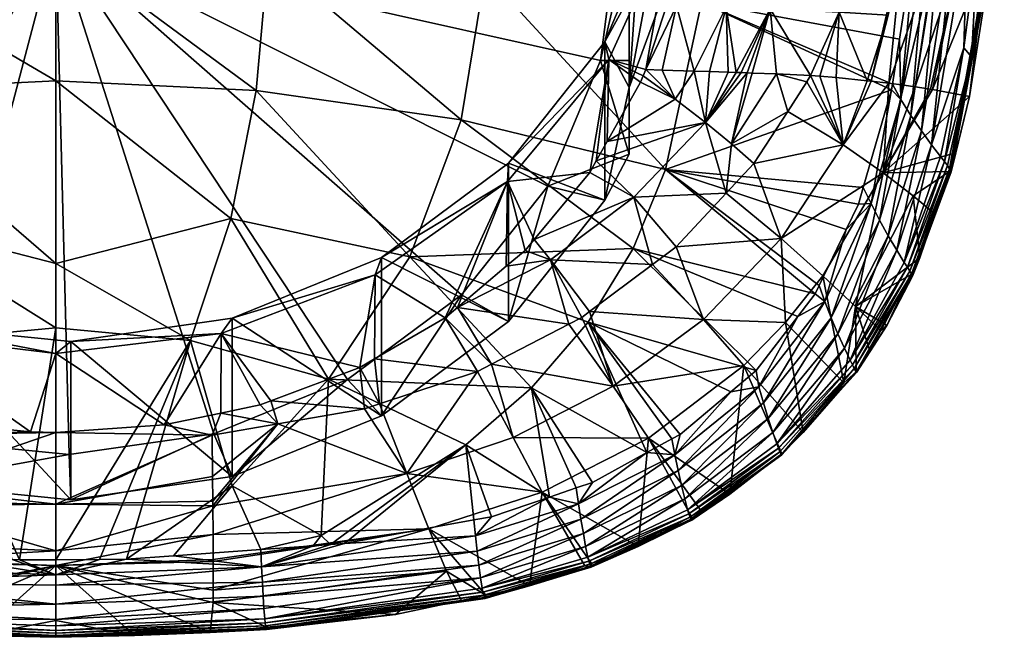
# Model space of a CAD drawing. Extents: x -0.024 to 0.133, y -0.127 to 0.026.
# Tile 8 of 256: x 0 to 0.019, y -0.127 to -0.115. Entities that reach past the tile are written whole.
import ezdxf

# ---------------------------------------------------------------- set-up
doc = ezdxf.new("R2010")
doc.units = 0
doc.layers.add('mesh', color=7, linetype='CONTINUOUS')

msp = doc.modelspace()

# ---------------------------------------------------------------- meshes
at = {"layer": 'mesh'}
mesh = msp.add_polyface(dxfattribs=at)
corners = [(0.012186, -0.111078, 0.172931), (0.013021, -0.110216, 0.172349), (0.011837, -0.110848, 0.172707), (0.013385, -0.110329, 0.172607), (0.012851, -0.111069, 0.175979), (0.012963, -0.110467, 0.176447), (0.013105, -0.110869, 0.175836), (0.012764, -0.11065, 0.176578), (0.012486, -0.109231, 0.176796), (0.012316, -0.109081, 0.176723), (0.012885, -0.108592, 0.176375), (0.011738, -0.110523, 0.177387), (0.012887, -0.109711, 0.176789), (0.011818, -0.110711, 0.177326), (0.011641, -0.110334, 0.177412), (0.012763, -0.109538, 0.176826), (0.011534, -0.110154, 0.177398), (0.012627, -0.109376, 0.176827), (0.011422, -0.109992, 0.177352), (0.011725, -0.109589, 0.177084), (0.01129, -0.109824, 0.17726), (0.01337, -0.108328, 0.176166), (0.013534, -0.108453, 0.176181), (0.013692, -0.108596, 0.176164), (0.012992, -0.109886, 0.176718), (0.009569, -0.105524, 0.1746), (0.013175, -0.108203, 0.176116), (0.013843, -0.107308, 0.175519), (0.012531, -0.110107, 0.099953), (0.012716, -0.110754, 0.100126), (0.012983, -0.105129, 0.100137), (0.012543, -0.110747, 0.100032), (0.013173, -0.105134, 0.100294), (0.012597, -0.110342, 0.10264), (0.012556, -0.111415, 0.100114), (0.013012, -0.111601, 0.118078), (0.008767, -0.111425, 0.118479), (0.01341, -0.105762, 0.118269), (0.012179, -0.107423, 0.101401), (0.012343, -0.110081, 0.102529), (0.011861, -0.107232, 0.10132), (0.011347, -0.107685, 0.096624), (0.011347, -0.116515, 0.100372), (0.011861, -0.10899, 0.097178), (0.012343, -0.111839, 0.098387), (0.012723, -0.10998, 0.172124), (0.013673, -0.109239, 0.171711), (0.011919, -0.111048, 0.177113), (0.013127, -0.110207, 0.176492), (0.013126, -0.110317, 0.17634), (0.011879, -0.110889, 0.177233), (0.013072, -0.110053, 0.176617), (0.011903, -0.111143, 0.17695), (0.012193, -0.108214, 0.099666), (0.011518, -0.106308, 0.099281)]
mesh.append_faces([[corners[k] for k in face] for face in [(0, 1, 2, 2), (0, 3, 1, 1), (4, 5, 6, 6), (4, 7, 5, 5), (8, 9, 10, 10), (11, 12, 13, 13), (14, 12, 11, 11), (14, 15, 12, 12), (16, 15, 14, 14), (16, 17, 15, 15), (18, 17, 16, 16), (18, 8, 17, 17), (19, 8, 18, 18), (19, 9, 8, 8), (18, 20, 19, 19), (21, 8, 10, 10), (22, 17, 8, 8), (23, 15, 17, 17), (24, 13, 12, 12), (25, 26, 10, 10), (25, 27, 26, 26), (28, 29, 30, 30), (31, 29, 28, 28), (32, 30, 29, 29), (33, 34, 31, 31), (31, 28, 33, 33), (35, 36, 37, 37), (38, 39, 33, 33), (38, 40, 39, 39), (41, 42, 43, 43), (43, 39, 40, 40), (44, 39, 43, 43), (1, 45, 2, 2), (1, 46, 45, 45), (47, 48, 49, 49), (47, 50, 51, 51), (49, 7, 52, 52), (5, 7, 49, 49), (48, 47, 51, 51), (24, 51, 50, 50), (50, 13, 24, 24), (28, 30, 53, 53), (33, 53, 38, 38), (33, 28, 53, 53), (53, 54, 38, 38)]])
mesh = msp.add_polyface(dxfattribs=at)
corners = [(0.011432, -0.111997, 0.173752), (0.010155, -0.112551, 0.174137), (0.011683, -0.112131, 0.174152), (0.011166, -0.111791, 0.173423), (0.009974, -0.112301, 0.173774), (0.011213, -0.112527, 0.174849), (0.011902, -0.112176, 0.174602), (0.011798, -0.112166, 0.174372), (0.012071, -0.112127, 0.175073), (0.011358, -0.112495, 0.175333), (0.01218, -0.111989, 0.175532), (0.011453, -0.112369, 0.175802), (0.012229, -0.11178, 0.17595), (0.011497, -0.112167, 0.176227), (0.011472, -0.111884, 0.17657), (0.011858, -0.111685, 0.176426), (0.010406, -0.112783, 0.174805), (0.010477, -0.112813, 0.175048), (0.010594, -0.112796, 0.175543), (0.010672, -0.112683, 0.176022), (0.010709, -0.112488, 0.176456), (0.012524, -0.111775, 0.174319), (0.012713, -0.111709, 0.174778), (0.012833, -0.11156, 0.175228), (0.014311, -0.113642, 0.102086), (0.014493, -0.112242, 0.101917), (0.013436, -0.113608, 0.101186), (0.013723, -0.110788, 0.100911), (0.012716, -0.110754, 0.100126), (0.01225, -0.114944, 0.100717), (0.012276, -0.114277, 0.100499), (0.012155, -0.114653, 0.100577), (0.01405, -0.115007, 0.102355), (0.013203, -0.114974, 0.101475), (0.012179, -0.11326, 0.103879), (0.012067, -0.114928, 0.100633), (0.016848, -0.113526, 0.117497), (0.012733, -0.114886, 0.117927), (0.013012, -0.111601, 0.118078), (0.008767, -0.111425, 0.118479), (0.012008, -0.112948, 0.103746), (0.010878, -0.115638, 0.104888), (0.012597, -0.110342, 0.10264), (0.011861, -0.10899, 0.097178), (0.011347, -0.116515, 0.100372), (0.012008, -0.114706, 0.099604), (0.011347, -0.113354, 0.094876), (0.011347, -0.113607, 0.094949), (0.011347, -0.107685, 0.096624), (0.011097, -0.113663, 0.094816), (0.011094, -0.113429, 0.094717), (0.010662, -0.110877, 0.093633), (0.012343, -0.111839, 0.098387), (0.012454, -0.113574, 0.100416), (0.012571, -0.112234, 0.100215)]
mesh.append_faces([[corners[k] for k in face] for face in [(0, 1, 2, 2), (3, 4, 0, 0), (5, 6, 7, 7), (5, 8, 6, 6), (9, 8, 5, 5), (9, 10, 8, 8), (11, 10, 9, 9), (11, 12, 10, 10), (13, 12, 11, 11), (14, 15, 13, 13), (16, 7, 2, 2), (16, 5, 7, 7), (17, 9, 5, 5), (18, 11, 9, 9), (19, 13, 11, 11), (20, 14, 13, 13), (6, 21, 7, 7), (8, 22, 6, 6), (10, 23, 8, 8), (24, 25, 26, 26), (27, 28, 26, 26), (29, 30, 31, 31), (32, 26, 33, 33), (32, 24, 26, 26), (34, 31, 30, 30), (34, 35, 31, 31), (36, 37, 38, 38), (37, 39, 38, 38), (34, 40, 41, 41), (42, 40, 34, 34), (43, 44, 45, 45), (44, 46, 47, 47), (48, 46, 44, 44), (46, 49, 47, 47), (46, 50, 49, 49), (51, 50, 46, 46), (45, 40, 52, 52), (44, 41, 40, 40), (28, 53, 26, 26), (28, 54, 53, 53), (29, 53, 30, 30), (33, 53, 29, 29), (33, 26, 53, 53), (34, 53, 54, 54), (30, 53, 34, 34)]])
mesh = msp.add_polyface(dxfattribs=at)
corners = [(0.017608, -0.113187, 0.117235), (0.017838, -0.11343, 0.117042), (0.017147, -0.117614, 0.116882), (0.017146, -0.112637, 0.117481), (0.016937, -0.112359, 0.117534), (0.016978, -0.111826, 0.117552), (0.016848, -0.113526, 0.117497), (0.016555, -0.116746, 0.117334), (0.016528, -0.115587, 0.117422), (0.017912, -0.115924, 0.116439), (0.017765, -0.115754, 0.116723), (0.018042, -0.113641, 0.116802), (0.017517, -0.118114, 0.11604), (0.01829, -0.113916, 0.116197), (0.018305, -0.113948, 0.116026), (0.017492, -0.118073, 0.116201), (0.018254, -0.113869, 0.116361), (0.018199, -0.113807, 0.116518), (0.01737, -0.11292, 0.117381), (0.01695, -0.117347, 0.117079), (0.016747, -0.117053, 0.117229), (0.01482, -0.116281, 0.104322), (0.015003, -0.116295, 0.104683), (0.015374, -0.115066, 0.104397), (0.01405, -0.115007, 0.102355), (0.013706, -0.116237, 0.102725), (0.014168, -0.116255, 0.103388), (0.015911, -0.116385, 0.106852), (0.016314, -0.115126, 0.106625), (0.015318, -0.11632, 0.105304), (0.016326, -0.11643, 0.107936), (0.016597, -0.11375, 0.106467), (0.015985, -0.116393, 0.107044), (0.01726, -0.113809, 0.108831), (0.01683, -0.116502, 0.10995), (0.017723, -0.113873, 0.111234), (0.014311, -0.113642, 0.102086), (0.015863, -0.112298, 0.104046), (0.014493, -0.112242, 0.101917), (0.015662, -0.113698, 0.104182), (0.016003, -0.110881, 0.10397), (0.014621, -0.110822, 0.101827), (0.013436, -0.113608, 0.101186), (0.01694, -0.110938, 0.106312), (0.018029, -0.111069, 0.11119), (0.013012, -0.111601, 0.118078), (0.012733, -0.114886, 0.117927), (0.016395, -0.116449, 0.117391), (0.018199, -0.113997, 0.115868), (0.017871, -0.116684, 0.115773), (0.018541, -0.1112, 0.115966), (0.017166, -0.116552, 0.111381)]
mesh.append_faces([[corners[k] for k in face] for face in [(0, 1, 2, 2), (3, 4, 5, 5), (6, 7, 8, 8), (9, 10, 11, 11), (12, 13, 14, 14), (15, 16, 13, 13), (9, 17, 16, 16), (11, 17, 9, 9), (10, 1, 11, 11), (10, 2, 1, 1), (18, 0, 19, 19), (3, 6, 4, 4), (3, 7, 6, 6), (20, 7, 3, 3), (18, 20, 3, 3), (19, 20, 18, 18), (21, 22, 23, 23), (24, 21, 23, 23), (25, 26, 24, 24), (23, 27, 28, 28), (22, 29, 23, 23), (30, 31, 32, 32), (30, 33, 31, 31), (34, 35, 33, 33), (36, 37, 38, 38), (23, 39, 24, 24), (23, 31, 39, 39), (28, 31, 23, 23), (28, 32, 31, 31), (40, 38, 37, 37), (41, 42, 38, 38), (39, 36, 24, 24), (39, 37, 36, 36), (31, 37, 39, 39), (31, 43, 37, 37), (33, 43, 31, 31), (35, 44, 33, 33), (45, 5, 4, 4), (6, 45, 4, 4), (8, 46, 6, 6), (8, 47, 46, 46), (14, 48, 49, 49), (50, 48, 14, 14), (51, 48, 35, 35), (35, 48, 44, 44)]])
mesh = msp.add_polyface(dxfattribs=at)
corners = [(0.003677, -0.113475, 0.177736), (0.004886, -0.113378, 0.177663), (0.004887, -0.113634, 0.177309), (0.009191, -0.113134, 0.176136), (0.004845, -0.11393, 0.176367), (0.004873, -0.113826, 0.176863), (0.009112, -0.113203, 0.175537), (0.004804, -0.113931, 0.17585), (0.009, -0.113126, 0.174946), (0.004751, -0.113825, 0.175345), (0.000347, -0.113873, 0.175064), (0.004626, -0.113344, 0.17449), (0.000347, -0.113591, 0.174665), (0.00469, -0.113623, 0.174884), (0.000347, -0.114077, 0.175529), (0.000347, -0.114185, 0.176037), (0.000347, -0.114185, 0.176556), (0.000347, -0.114081, 0.177053), (0.000347, -0.113889, 0.177501), (0.001962, -0.113613, 0.177841), (0.003517, -0.121234, 0.107263), (0.00618, -0.121885, 0.103015), (0.006472, -0.120107, 0.106785), (0.00646, -0.121722, 0.102933), (0.007814, -0.120935, 0.102536), (0.005574, -0.122109, 0.117631), (0.00293, -0.121368, 0.117794), (0.003702, -0.11903, 0.118092), (0.000347, -0.11989, 0.118017), (0.004189, -0.116572, 0.118347), (0.000347, -0.113733, 0.118644), (0.004417, -0.114003, 0.118557), (0.008121, -0.117133, 0.118126), (0.008581, -0.11433, 0.118324), (0.007135, -0.119765, 0.117892), (0.000347, -0.116386, 0.118374), (0.00947, -0.122276, 0.117453), (0.003725, -0.120941, 0.107139), (0.00659, -0.119775, 0.106644), (0.009009, -0.118315, 0.106025), (0.00903, -0.117966, 0.105876), (0.011097, -0.113663, 0.094816), (0.011094, -0.113429, 0.094717), (0.000347, -0.113663, 0.094816), (0.003373, -0.123158, 0.098846), (0.00594, -0.122114, 0.098403), (0.0006, -0.123556, 0.099015), (0.008125, -0.120493, 0.097715), (0.009781, -0.118407, 0.09683), (0.00659, -0.122814, 0.099484), (0.00903, -0.121005, 0.098716), (0.00923, -0.112884, 0.176759), (0.008853, -0.112891, 0.174374)]
mesh.append_faces([[corners[k] for k in face] for face in [(0, 1, 2, 2), (3, 4, 5, 5), (4, 6, 7, 7), (8, 9, 7, 7), (10, 11, 12, 12), (10, 13, 11, 11), (14, 13, 10, 10), (14, 9, 13, 13), (15, 9, 14, 14), (15, 7, 9, 9), (16, 7, 15, 15), (16, 4, 7, 7), (17, 4, 16, 16), (17, 5, 4, 4), (18, 5, 17, 17), (18, 2, 5, 5), (19, 2, 18, 18), (19, 0, 2, 2), (20, 21, 22, 22), (22, 23, 24, 24), (21, 23, 22, 22), (25, 26, 27, 27), (28, 27, 26, 26), (29, 30, 31, 31), (32, 31, 33, 33), (32, 29, 31, 31), (34, 29, 32, 32), (29, 27, 35, 35), (34, 27, 29, 29), (34, 25, 27, 27), (36, 25, 34, 34), (22, 37, 20, 20), (22, 38, 37, 37), (39, 38, 22, 22), (39, 40, 38, 38), (41, 42, 43, 43), (43, 44, 45, 45), (43, 46, 44, 44), (43, 47, 48, 48), (45, 47, 43, 43), (49, 38, 50, 50), (49, 37, 38, 38), (2, 51, 5, 5), (52, 13, 9, 9)]])
mesh = msp.add_polyface(dxfattribs=at)
corners = [(0.009009, -0.118315, 0.106025), (0.008987, -0.119945, 0.102124), (0.009349, -0.11964, 0.101998), (0.006472, -0.120107, 0.106785), (0.007814, -0.120935, 0.102536), (0.010956, -0.11598, 0.105033), (0.010711, -0.117922, 0.101402), (0.010922, -0.117548, 0.101291), (0.010587, -0.118143, 0.101468), (0.009522, -0.119431, 0.101924), (0.012043, -0.118087, 0.11775), (0.008121, -0.117133, 0.118126), (0.008581, -0.11433, 0.118324), (0.011421, -0.119605, 0.117653), (0.007135, -0.119765, 0.117892), (0.01056, -0.121014, 0.117554), (0.00947, -0.122276, 0.117453), (0.010437, -0.120924, 0.104223), (0.011036, -0.122247, 0.106854), (0.010586, -0.120812, 0.104226), (0.009835, -0.11982, 0.102466), (0.010184, -0.121054, 0.10422), (0.011433, -0.118618, 0.102456), (0.011789, -0.11991, 0.104248), (0.00903, -0.117966, 0.105876), (0.010878, -0.115638, 0.104888), (0.000347, -0.113663, 0.094816), (0.010793, -0.115998, 0.095807), (0.011097, -0.113663, 0.094816), (0.009781, -0.118407, 0.09683), (0.011347, -0.117796, 0.097354), (0.010878, -0.118677, 0.097728), (0.00903, -0.121005, 0.098716), (0.008125, -0.120493, 0.097715), (0.00659, -0.119775, 0.106644), (0.004873, -0.113826, 0.176863), (0.00923, -0.112884, 0.176759), (0.009202, -0.113074, 0.1763), (0.009191, -0.113134, 0.176136), (0.00915, -0.11317, 0.175827), (0.004845, -0.11393, 0.176367), (0.004804, -0.113931, 0.17585), (0.009112, -0.113203, 0.175537), (0.009069, -0.113174, 0.175313), (0.009, -0.113126, 0.174946), (0.00897, -0.113079, 0.174827), (0.004751, -0.113825, 0.175345), (0.008052, -0.120735, 0.102453), (0.008701, -0.121823, 0.104199)]
mesh.append_faces([[corners[k] for k in face] for face in [(0, 1, 2, 2), (3, 4, 0, 0), (5, 6, 7, 7), (5, 8, 6, 6), (0, 8, 5, 5), (0, 9, 8, 8), (2, 9, 0, 0), (10, 11, 12, 12), (13, 11, 10, 10), (13, 14, 11, 11), (15, 14, 13, 13), (15, 16, 14, 14), (17, 18, 19, 19), (17, 20, 21, 21), (17, 19, 20, 20), (20, 9, 2, 2), (20, 22, 9, 9), (23, 22, 20, 20), (22, 8, 9, 9), (22, 6, 8, 8), (2, 1, 20, 20), (5, 24, 0, 0), (5, 25, 24, 24), (26, 27, 28, 28), (26, 29, 27, 27), (27, 29, 30, 30), (29, 31, 30, 30), (29, 32, 31, 31), (33, 32, 29, 29), (31, 24, 25, 25), (32, 24, 31, 31), (32, 34, 24, 24), (35, 36, 37, 37), (38, 35, 37, 37), (39, 40, 38, 38), (41, 42, 43, 43), (40, 39, 42, 42), (44, 41, 43, 43), (45, 46, 44, 44), (0, 47, 1, 1), (0, 4, 47, 47), (48, 47, 4, 4), (21, 20, 47, 47), (20, 1, 47, 47)]])
mesh = msp.add_polyface(dxfattribs=at)
corners = [(0.01259, -0.1162, 0.101651), (0.01225, -0.114944, 0.100717), (0.011976, -0.11618, 0.101144), (0.013203, -0.114974, 0.101475), (0.012884, -0.11621, 0.101893), (0.013607, -0.116233, 0.102584), (0.013706, -0.116237, 0.102725), (0.01405, -0.115007, 0.102355), (0.013491, -0.116229, 0.102454), (0.013397, -0.116227, 0.102351), (0.013244, -0.116222, 0.10219), (0.011667, -0.116169, 0.10089), (0.012067, -0.114928, 0.100633), (0.012155, -0.114653, 0.100577), (0.010956, -0.11598, 0.105033), (0.010922, -0.117548, 0.101291), (0.011562, -0.116411, 0.100953), (0.012179, -0.11326, 0.103879), (0.011614, -0.116291, 0.100922), (0.012733, -0.114886, 0.117927), (0.016377, -0.116561, 0.117387), (0.012043, -0.118087, 0.11775), (0.008581, -0.11433, 0.118324), (0.01331, -0.117596, 0.103346), (0.014168, -0.116255, 0.103388), (0.01281, -0.117186, 0.10245), (0.012229, -0.116739, 0.101623), (0.010711, -0.117922, 0.101402), (0.010878, -0.115638, 0.104888), (0.011347, -0.115994, 0.096319), (0.011347, -0.117796, 0.097354), (0.011347, -0.116515, 0.100372), (0.011347, -0.113607, 0.094949), (0.010793, -0.115998, 0.095807), (0.011097, -0.113663, 0.094816), (0.012008, -0.112948, 0.103746), (0.012008, -0.114706, 0.099604), (0.010878, -0.118677, 0.097728), (0.013734, -0.117973, 0.104291), (0.014386, -0.116972, 0.10431)]
mesh.append_faces([[corners[k] for k in face] for face in [(0, 1, 2, 2), (0, 3, 1, 1), (4, 3, 0, 0), (5, 6, 7, 7), (7, 8, 5, 5), (7, 9, 8, 8), (3, 9, 7, 7), (3, 10, 9, 9), (4, 10, 3, 3), (1, 11, 2, 2), (1, 12, 11, 11), (13, 12, 1, 1), (14, 15, 16, 16), (17, 11, 12, 12), (14, 11, 17, 17), (14, 18, 11, 11), (16, 18, 14, 14), (19, 20, 21, 21), (21, 22, 19, 19), (23, 24, 6, 6), (23, 5, 25, 25), (6, 5, 23, 23), (25, 9, 10, 10), (25, 8, 9, 9), (5, 8, 25, 25), (11, 18, 26, 26), (26, 2, 11, 11), (26, 0, 2, 2), (25, 0, 26, 26), (25, 4, 0, 0), (10, 4, 25, 25), (25, 15, 27, 27), (26, 15, 25, 25), (26, 16, 15, 15), (18, 16, 26, 26), (17, 28, 14, 14), (29, 30, 31, 31), (31, 32, 29, 29), (33, 30, 29, 29), (32, 33, 29, 29), (32, 34, 33, 33), (31, 35, 36, 36), (37, 28, 31, 31), (23, 38, 39, 39)]])
mesh = msp.add_polyface(dxfattribs=at)
corners = [(-0.008315, -0.118315, 0.106025), (-0.005902, -0.121677, 0.102901), (-0.005778, -0.120107, 0.106785), (-0.009141, -0.11982, 0.102466), (-0.009847, -0.120858, 0.104225), (-0.009486, -0.121046, 0.10422), (-0.010739, -0.118618, 0.102456), (-0.010342, -0.122247, 0.106854), (-0.008005, -0.121819, 0.104199), (-0.008776, -0.122276, 0.117453), (-0.01147, -0.123262, 0.117155), (-0.009866, -0.121014, 0.117554), (-0.003496, -0.116572, 0.118347), (-0.007427, -0.117133, 0.118126), (-0.007887, -0.11433, 0.118324), (-0.010727, -0.119605, 0.117653), (-0.006441, -0.119765, 0.117892), (-0.004881, -0.122109, 0.117631), (-0.012039, -0.114886, 0.117927), (-0.011349, -0.118087, 0.11775), (-0.009901, -0.116089, 0.10508), (-0.010262, -0.11598, 0.105033), (-0.007936, -0.118335, 0.106033), (-0.005406, -0.120036, 0.106755), (0.000347, -0.113663, 0.094816), (-0.009968, -0.116449, 0.095998), (-0.008834, -0.118812, 0.097001), (-0.0104, -0.113896, 0.094915), (-0.007073, -0.120823, 0.097855), (-0.007936, -0.121374, 0.098873), (-0.004807, -0.122347, 0.098502), (-0.009901, -0.119128, 0.09792), (-0.010653, -0.117796, 0.097354), (-0.005406, -0.123075, 0.099595), (-0.008291, -0.113107, 0.174878), (-0.008378, -0.113178, 0.175321), (-0.004057, -0.113825, 0.175345), (-0.008489, -0.11315, 0.176065), (-0.008509, -0.113065, 0.176314), (-0.004152, -0.11393, 0.176367), (-0.010033, -0.117935, 0.1014), (-0.008837, -0.119437, 0.101923), (-0.007282, -0.120803, 0.10248), (-0.007437, -0.120706, 0.102433), (-0.008285, -0.119937, 0.102124), (-0.007702, -0.121977, 0.104195), (-0.005859, -0.122572, 0.104178)]
mesh.append_faces([[corners[k] for k in face] for face in [(0, 1, 2, 2), (3, 4, 5, 5), (6, 4, 3, 3), (5, 7, 8, 8), (5, 4, 7, 7), (9, 10, 11, 11), (12, 13, 14, 14), (15, 13, 16, 16), (9, 16, 17, 17), (11, 16, 9, 9), (11, 15, 16, 16), (13, 18, 14, 14), (15, 19, 13, 13), (0, 20, 21, 21), (0, 22, 20, 20), (2, 22, 0, 0), (2, 23, 22, 22), (24, 25, 26, 26), (24, 27, 25, 25), (28, 29, 30, 30), (28, 31, 29, 29), (26, 31, 28, 28), (26, 32, 31, 31), (25, 32, 26, 26), (29, 22, 33, 33), (29, 20, 22, 22), (31, 20, 29, 29), (34, 35, 36, 36), (37, 38, 39, 39), (0, 40, 41, 41), (21, 40, 0, 0), (0, 42, 1, 1), (0, 43, 42, 42), (0, 44, 43, 43), (41, 44, 0, 0), (43, 45, 42, 42), (46, 1, 42, 42), (3, 44, 41, 41), (3, 43, 44, 44), (40, 3, 41, 41), (40, 6, 3, 3), (43, 8, 45, 45), (43, 5, 8, 8), (3, 5, 43, 43)]])
mesh = msp.add_polyface(dxfattribs=at)
corners = [(0.000347, -0.113889, 0.177501), (0.000347, -0.113609, 0.177837), (0.001962, -0.113613, 0.177841), (-0.004057, -0.113825, 0.175345), (0.000347, -0.113873, 0.175064), (-0.003996, -0.113623, 0.174884), (0.000347, -0.114077, 0.175529), (-0.00411, -0.113931, 0.17585), (0.000347, -0.114185, 0.176037), (-0.004152, -0.11393, 0.176367), (0.000347, -0.114185, 0.176556), (-0.00418, -0.113826, 0.176863), (0.000347, -0.114081, 0.177053), (-0.004193, -0.113634, 0.177309), (-0.001485, -0.113604, 0.177834), (-0.005778, -0.120107, 0.106785), (-0.004004, -0.122472, 0.103371), (-0.002824, -0.121234, 0.107263), (-0.005773, -0.121731, 0.102933), (-0.005902, -0.121677, 0.102901), (-0.000142, -0.123123, 0.103855), (0.000347, -0.121618, 0.107427), (0.000347, -0.11989, 0.118017), (0.00293, -0.121368, 0.117794), (0.000347, -0.121124, 0.11782), (0.000347, -0.116386, 0.118374), (0.003702, -0.11903, 0.118092), (0.004189, -0.116572, 0.118347), (0.000347, -0.113733, 0.118644), (-0.005859, -0.122572, 0.104178), (-0.003723, -0.114003, 0.118557), (-0.003496, -0.116572, 0.118347), (-0.003008, -0.11903, 0.118092), (-0.002237, -0.121368, 0.117794), (-0.004881, -0.122109, 0.117631), (-0.006441, -0.119765, 0.117892), (-0.007887, -0.11433, 0.118324), (-0.007427, -0.117133, 0.118126), (-0.005406, -0.120036, 0.106755), (-0.002485, -0.121076, 0.107196), (0.00063, -0.121385, 0.107328), (0.003517, -0.121234, 0.107263), (0.000347, -0.113663, 0.094816), (-0.004807, -0.122347, 0.098502), (-0.00219, -0.123279, 0.098898), (-0.007073, -0.120823, 0.097855), (-0.008834, -0.118812, 0.097001), (0.0006, -0.123556, 0.099015), (-0.002485, -0.124115, 0.100036), (-0.005406, -0.123075, 0.099595), (-0.007936, -0.118335, 0.106033), (-0.008378, -0.113178, 0.175321), (-0.008455, -0.113171, 0.175814)]
mesh.append_faces([[corners[k] for k in face] for face in [(0, 1, 2, 2), (3, 4, 5, 5), (3, 6, 4, 4), (7, 6, 3, 3), (7, 8, 6, 6), (9, 8, 7, 7), (9, 10, 8, 8), (11, 10, 9, 9), (11, 12, 10, 10), (13, 12, 11, 11), (13, 0, 12, 12), (14, 0, 13, 13), (14, 1, 0, 0), (15, 16, 17, 17), (15, 18, 16, 16), (19, 18, 15, 15), (17, 20, 21, 21), (22, 23, 24, 24), (25, 26, 22, 22), (27, 25, 28, 28), (29, 18, 19, 19), (25, 30, 28, 28), (25, 31, 30, 30), (22, 31, 25, 25), (22, 32, 31, 31), (24, 32, 22, 22), (33, 34, 35, 35), (31, 36, 30, 30), (32, 37, 31, 31), (33, 32, 24, 24), (35, 32, 33, 33), (35, 37, 32, 32), (17, 38, 15, 15), (17, 39, 38, 38), (21, 39, 17, 17), (21, 40, 39, 39), (41, 40, 21, 21), (42, 43, 44, 44), (42, 45, 43, 43), (46, 45, 42, 42), (44, 47, 42, 42), (48, 38, 39, 39), (49, 50, 38, 38), (3, 51, 7, 7), (52, 9, 7, 7)]])
mesh = msp.add_polyface(dxfattribs=at)
corners = [(0.016555, -0.116746, 0.117334), (0.016395, -0.116449, 0.117391), (0.016528, -0.115587, 0.117422), (0.015985, -0.118742, 0.11726), (0.015835, -0.118435, 0.117318), (0.016377, -0.116561, 0.117387), (0.017391, -0.117936, 0.116502), (0.01732, -0.117841, 0.116639), (0.017765, -0.115754, 0.116723), (0.017912, -0.115924, 0.116439), (0.017449, -0.118013, 0.116355), (0.017492, -0.118073, 0.116201), (0.017523, -0.118134, 0.115874), (0.017871, -0.116684, 0.115773), (0.017612, -0.117768, 0.115735), (0.018305, -0.113948, 0.116026), (0.017517, -0.118114, 0.11604), (0.01829, -0.113916, 0.116197), (0.018254, -0.113869, 0.116361), (0.017147, -0.117614, 0.116882), (0.01695, -0.117347, 0.117079), (0.017608, -0.113187, 0.117235), (0.016747, -0.117053, 0.117229), (0.016144, -0.119058, 0.117152), (0.016315, -0.119361, 0.116998), (0.01405, -0.115007, 0.102355), (0.014168, -0.116255, 0.103388), (0.01482, -0.116281, 0.104322), (0.015374, -0.115066, 0.104397), (0.015318, -0.11632, 0.105304), (0.015911, -0.116385, 0.106852), (0.016616, -0.116471, 0.109093), (0.01726, -0.113809, 0.108831), (0.016326, -0.11643, 0.107936), (0.01683, -0.116502, 0.10995), (0.017126, -0.116544, 0.111134), (0.017723, -0.113873, 0.111234), (0.017166, -0.116552, 0.111381), (0.015985, -0.116393, 0.107044), (0.016314, -0.115126, 0.106625), (0.012733, -0.114886, 0.117927), (0.016218, -0.118151, 0.109893), (0.015448, -0.117615, 0.106997), (0.014756, -0.116404, 0.10432), (0.014386, -0.116972, 0.10431), (0.015003, -0.116295, 0.104683), (0.01331, -0.117596, 0.103346), (0.018199, -0.113997, 0.115868), (0.013734, -0.117973, 0.104291)]
mesh.append_faces([[corners[k] for k in face] for face in [(0, 1, 2, 2), (3, 4, 5, 5), (6, 7, 8, 8), (9, 6, 8, 8), (9, 10, 6, 6), (11, 10, 9, 9), (12, 13, 14, 14), (12, 15, 13, 13), (16, 15, 12, 12), (11, 17, 16, 16), (9, 18, 11, 11), (7, 19, 8, 8), (20, 21, 19, 19), (22, 23, 0, 0), (0, 5, 1, 1), (0, 3, 5, 5), (23, 3, 0, 0), (20, 24, 22, 22), (25, 26, 27, 27), (28, 29, 30, 30), (31, 32, 33, 33), (34, 32, 31, 31), (35, 36, 34, 34), (37, 36, 35, 35), (30, 38, 39, 39), (40, 1, 5, 5), (41, 34, 31, 31), (41, 35, 34, 34), (41, 37, 35, 35), (13, 37, 41, 41), (41, 14, 13, 13), (33, 38, 42, 42), (42, 43, 44, 44), (42, 27, 43, 43), (45, 27, 42, 42), (42, 29, 45, 45), (42, 30, 29, 29), (38, 30, 42, 42), (41, 33, 42, 42), (31, 33, 41, 41), (26, 43, 27, 27), (26, 44, 43, 43), (46, 44, 26, 26), (13, 47, 37, 37), (42, 44, 48, 48)]])
mesh = msp.add_polyface(dxfattribs=at)
corners = [(0.015099, -0.120617, 0.117191), (0.014988, -0.120311, 0.117252), (0.015507, -0.119241, 0.11729), (0.01491, -0.120471, 0.117246), (0.015985, -0.118742, 0.11726), (0.015743, -0.118754, 0.117307), (0.015835, -0.118435, 0.117318), (0.01522, -0.120935, 0.11708), (0.013919, -0.122566, 0.11702), (0.014577, -0.120905, 0.117232), (0.013832, -0.122255, 0.117134), (0.015474, -0.121514, 0.116719), (0.015349, -0.121239, 0.116922), (0.016315, -0.119361, 0.116998), (0.016144, -0.119058, 0.117152), (0.012043, -0.118087, 0.11775), (0.016377, -0.116561, 0.117387), (0.011421, -0.119605, 0.117653), (0.013781, -0.121942, 0.117197), (0.01056, -0.121014, 0.117554), (0.015464, -0.122179, 0.115584), (0.015062, -0.120126, 0.109833), (0.014346, -0.121023, 0.109804), (0.015686, -0.120713, 0.112773), (0.010586, -0.120812, 0.104226), (0.012773, -0.120967, 0.106899), (0.011789, -0.11991, 0.104248), (0.016218, -0.118151, 0.109893), (0.015448, -0.117615, 0.106997), (0.014263, -0.119409, 0.106947), (0.013543, -0.121845, 0.109776), (0.009835, -0.11982, 0.102466), (0.013206, -0.118544, 0.104279), (0.01281, -0.117186, 0.10245), (0.011433, -0.118618, 0.102456), (0.01331, -0.117596, 0.103346), (0.010711, -0.117922, 0.101402), (0.011347, -0.116515, 0.100372), (0.011347, -0.117796, 0.097354), (0.010878, -0.118677, 0.097728), (0.015701, -0.121967, 0.115655), (0.015962, -0.121569, 0.115605), (0.012243, -0.11957, 0.104256), (0.013734, -0.117973, 0.104291)]
mesh.append_faces([[corners[k] for k in face] for face in [(0, 1, 2, 2), (0, 3, 1, 1), (4, 5, 6, 6), (4, 2, 5, 5), (4, 0, 2, 2), (7, 0, 4, 4), (7, 8, 0, 0), (0, 9, 3, 3), (0, 10, 9, 9), (11, 12, 13, 13), (14, 7, 4, 4), (12, 7, 14, 14), (5, 2, 15, 15), (15, 6, 5, 5), (15, 16, 6, 6), (15, 3, 17, 17), (15, 1, 3, 3), (2, 1, 15, 15), (17, 18, 19, 19), (17, 9, 18, 18), (3, 9, 17, 17), (20, 21, 22, 22), (20, 23, 21, 21), (24, 25, 26, 26), (27, 28, 29, 29), (27, 21, 23, 23), (29, 21, 27, 27), (29, 22, 21, 21), (25, 22, 29, 29), (25, 30, 22, 22), (31, 24, 26, 26), (32, 33, 34, 34), (35, 33, 32, 32), (33, 36, 34, 34), (37, 38, 39, 39), (40, 41, 23, 23), (25, 42, 26, 26), (29, 42, 25, 25), (29, 32, 42, 42), (43, 32, 29, 29), (29, 28, 43, 43), (35, 32, 43, 43), (32, 34, 42, 42), (26, 42, 34, 34)]])
mesh = msp.add_polyface(dxfattribs=at)
corners = [(0.016763, -0.120093, 0.116119), (0.016781, -0.120126, 0.115961), (0.016289, -0.121079, 0.115923), (0.017612, -0.117768, 0.115735), (0.017489, -0.118127, 0.115723), (0.017523, -0.118134, 0.115874), (0.01629, -0.121083, 0.115765), (0.016242, -0.121047, 0.115623), (0.016173, -0.121177, 0.115618), (0.016744, -0.120111, 0.115655), (0.016783, -0.120136, 0.1158), (0.01692, -0.119784, 0.115666), (0.017209, -0.11894, 0.115695), (0.01732, -0.117841, 0.116639), (0.016622, -0.119869, 0.116553), (0.017147, -0.117614, 0.116882), (0.017391, -0.117936, 0.116502), (0.016681, -0.119962, 0.116416), (0.017449, -0.118013, 0.116355), (0.016729, -0.120038, 0.116271), (0.017492, -0.118073, 0.116201), (0.017517, -0.118114, 0.11604), (0.015962, -0.121569, 0.115605), (0.015663, -0.121904, 0.116193), (0.015627, -0.121833, 0.116337), (0.015583, -0.121743, 0.116473), (0.016479, -0.119636, 0.116797), (0.01695, -0.117347, 0.117079), (0.016315, -0.119361, 0.116998), (0.016144, -0.119058, 0.117152), (0.016747, -0.117053, 0.117229), (0.015349, -0.121239, 0.116922), (0.015474, -0.121514, 0.116719), (0.015686, -0.120713, 0.112773), (0.016218, -0.118151, 0.109893), (0.01679, -0.118591, 0.112838), (0.015698, -0.121968, 0.115966)]
mesh.append_faces([[corners[k] for k in face] for face in [(0, 1, 2, 2), (3, 4, 5, 5), (6, 7, 8, 8), (6, 9, 7, 7), (10, 9, 6, 6), (10, 11, 9, 9), (12, 11, 10, 10), (13, 14, 15, 15), (16, 14, 13, 13), (16, 17, 14, 14), (18, 17, 16, 16), (18, 19, 17, 17), (20, 19, 18, 18), (20, 0, 19, 19), (21, 0, 20, 20), (21, 1, 0, 0), (5, 1, 21, 21), (8, 22, 6, 6), (23, 19, 0, 0), (24, 17, 19, 19), (25, 14, 17, 17), (26, 14, 25, 25), (26, 15, 14, 14), (27, 15, 26, 26), (28, 29, 30, 30), (28, 31, 29, 29), (26, 28, 27, 27), (26, 32, 28, 28), (25, 32, 26, 26), (1, 6, 2, 2), (1, 10, 6, 6), (5, 10, 1, 1), (5, 12, 10, 10), (4, 12, 5, 5), (33, 9, 11, 11), (33, 7, 9, 9), (33, 8, 7, 7), (22, 8, 33, 33), (34, 4, 3, 3), (35, 4, 34, 34), (35, 12, 4, 4), (35, 11, 12, 12), (35, 33, 11, 11), (34, 33, 35, 35), (36, 0, 2, 2)]])
mesh = msp.add_polyface(dxfattribs=at)
corners = [(-0.002824, -0.121234, 0.107263), (-0.003775, -0.122528, 0.103411), (-0.002814, -0.122763, 0.103579), (-0.004004, -0.122472, 0.103371), (-0.00219, -0.122916, 0.103688), (-0.003681, -0.126887, 0.115867), (0.000347, -0.127049, 0.115706), (-0.003688, -0.126911, 0.115713), (-0.0036, -0.125711, 0.117038), (-0.003583, -0.125385, 0.117111), (-0.002114, -0.125471, 0.11711), (-0.004442, -0.125334, 0.117111), (-0.003645, -0.12651, 0.116546), (0.000347, -0.12672, 0.116475), (-0.003659, -0.126707, 0.116299), (-0.002663, -0.126968, 0.115414), (-0.001159, -0.127029, 0.11541), (-0.003695, -0.126914, 0.115558), (-0.003697, -0.126865, 0.115419), (-0.003674, -0.126845, 0.116018), (0.000347, -0.127026, 0.115893), (-0.003667, -0.126784, 0.116162), (0.000347, -0.126983, 0.11601), (-0.003912, -0.122973, 0.104166), (-0.002653, -0.123182, 0.104159), (-0.002666, -0.126415, 0.112518), (-0.006214, -0.126614, 0.115429), (-0.002667, -0.126288, 0.11185), (-0.007148, -0.125792, 0.112574), (-0.006807, -0.124981, 0.109642), (-0.002669, -0.125574, 0.109466), (-0.00267, -0.125264, 0.10843), (-0.002669, -0.125614, 0.109599), (-0.00266, -0.124162, 0.105888), (-0.002663, -0.124457, 0.106569), (-0.002664, -0.124542, 0.106765), (-0.005374, -0.122729, 0.104173), (-0.006387, -0.123917, 0.106788), (0.000347, -0.12451, 0.106602), (0.000347, -0.125685, 0.109454), (0.000347, -0.125401, 0.108382), (-0.002237, -0.121368, 0.117794), (-0.003033, -0.124157, 0.117341), (-0.004881, -0.122109, 0.117631), (-0.000493, -0.125567, 0.117109), (-0.004739, -0.125107, 0.117148), (-0.00219, -0.123279, 0.098898), (-0.005406, -0.123075, 0.099595), (-0.002485, -0.124115, 0.100036), (-0.004807, -0.122347, 0.098502), (-0.005406, -0.120036, 0.106755), (-0.00363, -0.126272, 0.116753), (0.000347, -0.126425, 0.116748), (-0.003615, -0.126002, 0.116917), (0.000347, -0.123131, 0.103862)]
mesh.append_faces([[corners[k] for k in face] for face in [(0, 1, 2, 2), (0, 3, 1, 1), (2, 4, 0, 0), (5, 6, 7, 7), (8, 9, 10, 10), (11, 9, 8, 8), (12, 13, 14, 14), (15, 7, 16, 16), (15, 17, 7, 7), (18, 17, 15, 15), (5, 19, 20, 20), (19, 21, 22, 22), (23, 24, 2, 2), (4, 2, 24, 24), (23, 1, 3, 3), (2, 1, 23, 23), (18, 15, 25, 25), (25, 26, 18, 18), (27, 28, 25, 25), (29, 30, 31, 31), (29, 32, 30, 30), (33, 24, 23, 23), (23, 34, 33, 33), (23, 35, 34, 34), (36, 35, 23, 23), (36, 37, 35, 35), (37, 31, 35, 35), (38, 34, 35, 35), (39, 27, 25, 25), (39, 32, 27, 27), (39, 30, 32, 32), (40, 31, 30, 30), (41, 42, 43, 43), (44, 42, 41, 41), (42, 9, 11, 11), (42, 10, 9, 9), (44, 10, 42, 42), (45, 42, 11, 11), (46, 47, 48, 48), (49, 47, 46, 46), (47, 50, 48, 48), (51, 52, 12, 12), (53, 52, 51, 51), (33, 54, 24, 24)]])
mesh = msp.add_polyface(dxfattribs=at)
corners = [(0.013832, -0.122255, 0.117134), (0.013781, -0.121942, 0.117197), (0.014577, -0.120905, 0.117232), (0.013293, -0.122352, 0.117184), (0.012552, -0.124807, 0.115631), (0.012544, -0.124815, 0.115783), (0.014274, -0.123564, 0.115751), (0.01401, -0.122863, 0.116859), (0.013919, -0.122566, 0.11702), (0.01522, -0.120935, 0.11708), (0.012347, -0.124148, 0.116814), (0.015099, -0.120617, 0.117191), (0.012282, -0.123861, 0.116976), (0.015627, -0.121833, 0.116337), (0.016729, -0.120038, 0.116271), (0.015663, -0.121904, 0.116193), (0.015583, -0.121743, 0.116473), (0.016681, -0.119962, 0.116416), (0.015474, -0.121514, 0.116719), (0.014099, -0.123131, 0.116654), (0.015349, -0.121239, 0.116922), (0.014177, -0.123351, 0.116407), (0.012466, -0.124616, 0.116361), (0.01421, -0.123437, 0.116271), (0.014237, -0.123503, 0.116128), (0.012491, -0.124697, 0.116225), (0.01253, -0.124799, 0.115934), (0.012512, -0.124759, 0.116082), (0.012409, -0.124405, 0.116607), (0.016289, -0.121079, 0.115923), (0.01629, -0.121083, 0.115765), (0.015706, -0.121981, 0.11581), (0.015701, -0.121967, 0.115655), (0.014682, -0.123136, 0.115552), (0.014274, -0.123544, 0.115599), (0.015464, -0.122179, 0.115584), (0.015698, -0.121968, 0.115966), (0.014265, -0.123558, 0.115904), (0.015962, -0.121569, 0.115605), (0.013276, -0.124316, 0.115511), (0.016763, -0.120093, 0.116119), (0.013543, -0.121845, 0.109776), (0.014346, -0.121023, 0.109804), (0.015686, -0.120713, 0.112773)]
mesh.append_faces([[corners[k] for k in face] for face in [(0, 1, 2, 2), (0, 3, 1, 1), (4, 5, 6, 6), (7, 8, 9, 9), (7, 10, 8, 8), (8, 0, 11, 11), (8, 12, 0, 0), (13, 14, 15, 15), (16, 17, 13, 13), (18, 19, 20, 20), (21, 19, 18, 18), (21, 22, 19, 19), (23, 22, 21, 21), (24, 25, 23, 23), (26, 27, 24, 24), (20, 7, 9, 9), (19, 7, 20, 20), (19, 28, 7, 7), (16, 21, 18, 18), (13, 21, 16, 16), (13, 23, 21, 21), (15, 23, 13, 13), (15, 24, 23, 23), (29, 30, 31, 31), (32, 33, 34, 34), (32, 35, 33, 33), (15, 36, 37, 37), (37, 6, 5, 5), (31, 6, 37, 37), (31, 32, 6, 6), (30, 32, 31, 31), (30, 38, 32, 32), (4, 34, 39, 39), (34, 6, 32, 32), (4, 6, 34, 34), (15, 40, 36, 36), (37, 24, 15, 15), (37, 26, 24, 24), (36, 31, 37, 37), (29, 31, 36, 36), (41, 34, 33, 33), (41, 39, 34, 34), (33, 42, 41, 41), (35, 42, 33, 33), (32, 43, 35, 35)]])
mesh = msp.add_polyface(dxfattribs=at)
corners = [(0.008395, -0.125116, 0.117048), (0.008362, -0.124811, 0.117117), (0.008704, -0.124749, 0.117118), (0.010375, -0.124502, 0.117063), (0.010329, -0.124197, 0.11713), (0.01064, -0.124091, 0.117133), (0.009818, -0.124371, 0.117126), (0.010419, -0.124796, 0.116946), (0.012282, -0.123861, 0.116976), (0.010465, -0.125074, 0.116784), (0.012221, -0.123559, 0.117091), (0.011682, -0.12352, 0.117148), (0.008427, -0.125407, 0.11693), (0.00588, -0.125263, 0.117112), (0.00947, -0.122276, 0.117453), (0.008213, -0.123371, 0.117352), (0.005613, -0.125282, 0.117112), (0.005432, -0.125107, 0.117148), (0.005574, -0.122109, 0.117631), (0.01056, -0.121014, 0.117554), (0.0075, -0.124981, 0.109642), (0.009433, -0.126077, 0.115449), (0.009673, -0.124275, 0.109678), (0.011518, -0.125318, 0.115476), (0.011717, -0.123239, 0.109723), (0.007081, -0.123917, 0.106788), (0.006556, -0.122584, 0.104178), (0.006268, -0.122679, 0.104175), (0.008436, -0.121961, 0.104196), (0.009117, -0.123228, 0.106817), (0.008701, -0.121823, 0.104199), (0.011036, -0.122247, 0.106854), (0.010184, -0.121054, 0.10422), (0.010437, -0.120924, 0.104223), (0.003363, -0.125091, 0.107971), (0.00618, -0.121885, 0.103015), (0.00646, -0.121722, 0.102933), (0.007814, -0.120935, 0.102536), (0.008125, -0.120493, 0.097715), (0.00659, -0.122814, 0.099484), (0.00903, -0.121005, 0.098716), (0.00594, -0.122114, 0.098403), (0.008052, -0.120735, 0.102453)]
mesh.append_faces([[corners[k] for k in face] for face in [(0, 1, 2, 2), (3, 4, 5, 5), (3, 6, 4, 4), (7, 8, 9, 9), (3, 10, 7, 7), (5, 11, 3, 3), (12, 3, 7, 7), (0, 3, 12, 12), (0, 6, 3, 3), (2, 6, 0, 0), (0, 13, 1, 1), (5, 4, 14, 14), (15, 16, 17, 17), (15, 13, 16, 16), (15, 1, 13, 13), (15, 2, 1, 1), (6, 2, 15, 15), (18, 15, 17, 17), (14, 15, 18, 18), (14, 6, 15, 15), (4, 6, 14, 14), (11, 14, 19, 19), (11, 5, 14, 14), (20, 21, 22, 22), (23, 24, 22, 22), (25, 26, 27, 27), (25, 28, 26, 26), (29, 28, 25, 25), (29, 30, 28, 28), (31, 30, 29, 29), (31, 32, 30, 30), (33, 32, 31, 31), (29, 24, 31, 31), (29, 22, 24, 24), (25, 22, 29, 29), (25, 20, 22, 22), (34, 20, 25, 25), (26, 35, 27, 27), (26, 36, 35, 35), (28, 36, 26, 26), (28, 37, 36, 36), (30, 37, 28, 28), (38, 39, 40, 40), (41, 39, 38, 38), (32, 42, 30, 30)]])
mesh = msp.add_polyface(dxfattribs=at)
corners = [(0.012282, -0.123861, 0.116976), (0.012221, -0.123559, 0.117091), (0.013832, -0.122255, 0.117134), (0.01253, -0.124799, 0.115934), (0.012544, -0.124815, 0.115783), (0.010617, -0.125718, 0.115752), (0.011682, -0.12352, 0.117148), (0.012162, -0.123258, 0.117156), (0.013293, -0.122352, 0.117184), (0.012321, -0.123171, 0.117158), (0.012721, -0.124632, 0.1155), (0.012534, -0.124738, 0.115496), (0.012552, -0.124807, 0.115631), (0.011518, -0.125318, 0.115476), (0.010628, -0.125712, 0.1156), (0.010621, -0.125644, 0.115464), (0.013276, -0.124316, 0.115511), (0.012409, -0.124405, 0.116607), (0.012347, -0.124148, 0.116814), (0.01401, -0.122863, 0.116859), (0.010509, -0.125322, 0.116578), (0.010551, -0.125524, 0.116331), (0.010419, -0.124796, 0.116946), (0.010375, -0.124502, 0.117063), (0.013919, -0.122566, 0.11702), (0.010465, -0.125074, 0.116784), (0.01421, -0.123437, 0.116271), (0.012491, -0.124697, 0.116225), (0.012466, -0.124616, 0.116361), (0.014237, -0.123503, 0.116128), (0.012512, -0.124759, 0.116082), (0.010603, -0.125701, 0.115904), (0.014099, -0.123131, 0.116654), (0.01057, -0.125602, 0.116195), (0.010588, -0.125662, 0.116052), (0.01056, -0.121014, 0.117554), (0.013781, -0.121942, 0.117197), (0.011717, -0.123239, 0.109723), (0.013543, -0.121845, 0.109776), (0.010586, -0.120812, 0.104226), (0.011036, -0.122247, 0.106854), (0.012773, -0.120967, 0.106899), (0.014265, -0.123558, 0.115904)]
mesh.append_faces([[corners[k] for k in face] for face in [(0, 1, 2, 2), (3, 4, 5, 5), (6, 7, 1, 1), (1, 8, 2, 2), (1, 9, 8, 8), (7, 9, 1, 1), (10, 11, 12, 12), (13, 12, 11, 11), (13, 14, 12, 12), (15, 14, 13, 13), (12, 16, 10, 10), (14, 4, 12, 12), (14, 5, 4, 4), (17, 18, 19, 19), (17, 20, 18, 18), (21, 20, 17, 17), (22, 1, 0, 0), (23, 6, 1, 1), (18, 0, 24, 24), (18, 25, 0, 0), (20, 25, 18, 18), (26, 27, 28, 28), (29, 30, 27, 27), (3, 31, 30, 30), (5, 31, 3, 3), (28, 17, 32, 32), (28, 21, 17, 17), (27, 21, 28, 28), (27, 33, 21, 21), (30, 33, 27, 27), (30, 34, 33, 33), (31, 34, 30, 30), (35, 7, 6, 6), (35, 9, 7, 7), (35, 8, 9, 9), (36, 8, 35, 35), (11, 37, 13, 13), (37, 16, 38, 38), (37, 10, 16, 16), (11, 10, 37, 37), (39, 40, 41, 41), (40, 38, 41, 41), (40, 37, 38, 38), (42, 4, 3, 3)]])
mesh = msp.add_polyface(dxfattribs=at)
corners = [(0.000347, -0.125864, 0.11702), (0.000347, -0.125579, 0.117109), (0.00118, -0.12557, 0.117109), (0.001852, -0.12703, 0.11541), (0.000347, -0.127055, 0.115436), (0.000347, -0.127063, 0.115589), (0.0017, -0.125564, 0.117108), (-0.002824, -0.121234, 0.107263), (-0.00219, -0.122916, 0.103688), (-0.000142, -0.123123, 0.103855), (-0.003688, -0.126911, 0.115713), (0.000347, -0.127049, 0.115706), (-0.003615, -0.126002, 0.116917), (-0.0036, -0.125711, 0.117038), (-0.000355, -0.125575, 0.117109), (-0.000493, -0.125567, 0.117109), (-0.002114, -0.125471, 0.11711), (-0.003659, -0.126707, 0.116299), (0.000347, -0.126843, 0.116287), (0.000347, -0.126933, 0.11615), (0.000347, -0.12672, 0.116475), (0.000347, -0.126061, 0.116959), (-0.001159, -0.127029, 0.11541), (-0.003667, -0.126784, 0.116162), (0.000347, -0.126983, 0.11601), (-0.003681, -0.126887, 0.115867), (0.000347, -0.127026, 0.115893), (-0.003674, -0.126845, 0.116018), (0.000347, -0.126738, 0.113418), (0.000347, -0.125685, 0.109454), (0.003363, -0.125091, 0.107971), (0.000347, -0.125401, 0.108382), (0.003358, -0.124542, 0.106766), (0.000347, -0.12451, 0.106602), (-0.002653, -0.123182, 0.104159), (-0.002664, -0.124542, 0.106765), (-0.00266, -0.124162, 0.105888), (-0.002663, -0.124457, 0.106569), (-0.002663, -0.126968, 0.115414), (-0.002666, -0.126415, 0.112518), (-0.002669, -0.125574, 0.109466), (-0.00267, -0.125264, 0.10843), (0.000347, -0.121124, 0.11782), (-0.002237, -0.121368, 0.117794), (0.0006, -0.123556, 0.099015), (-0.002485, -0.124115, 0.100036), (0.00063, -0.124424, 0.100168), (-0.00219, -0.123279, 0.098898), (-0.002485, -0.121076, 0.107196), (0.00063, -0.121385, 0.107328), (0.000347, -0.121618, 0.107427), (0.000347, -0.123131, 0.103862), (-0.003645, -0.12651, 0.116546), (0.000347, -0.126425, 0.116748), (0.003347, -0.123182, 0.104159)]
mesh.append_faces([[corners[k] for k in face] for face in [(0, 1, 2, 2), (3, 4, 5, 5), (2, 6, 0, 0), (7, 8, 9, 9), (10, 11, 5, 5), (12, 13, 0, 0), (14, 1, 0, 0), (0, 15, 14, 14), (0, 16, 15, 15), (13, 16, 0, 0), (17, 18, 19, 19), (17, 20, 18, 18), (0, 21, 12, 12), (22, 5, 4, 4), (22, 10, 5, 5), (23, 19, 24, 24), (23, 17, 19, 19), (25, 26, 11, 11), (27, 24, 26, 26), (3, 28, 4, 4), (3, 29, 28, 28), (30, 31, 29, 29), (32, 33, 31, 31), (8, 34, 9, 9), (33, 35, 31, 31), (36, 37, 33, 33), (22, 4, 28, 28), (29, 22, 28, 28), (29, 38, 22, 22), (39, 38, 29, 29), (31, 40, 29, 29), (35, 41, 31, 31), (42, 1, 14, 14), (14, 15, 43, 43), (43, 42, 14, 14), (44, 45, 46, 46), (47, 45, 44, 44), (46, 48, 49, 49), (45, 48, 46, 46), (50, 9, 51, 51), (52, 53, 20, 20), (12, 21, 53, 53), (33, 54, 51, 51), (9, 34, 51, 51), (36, 33, 51, 51)]])
mesh = msp.add_polyface(dxfattribs=at)
corners = [(0.008395, -0.125116, 0.117048), (0.004293, -0.125711, 0.117038), (0.00588, -0.125263, 0.117112), (0.003517, -0.121234, 0.107263), (0.003509, -0.122761, 0.103577), (0.004263, -0.122603, 0.10346), (0.00242, -0.122989, 0.103745), (0.000347, -0.121618, 0.107427), (0.004468, -0.122526, 0.103413), (0.00618, -0.121885, 0.103015), (0.003726, -0.124157, 0.117341), (0.00293, -0.121368, 0.117794), (0.005574, -0.122109, 0.117631), (0.000347, -0.125579, 0.117109), (0.000347, -0.121124, 0.11782), (0.005432, -0.125107, 0.117148), (0.005282, -0.125306, 0.117112), (0.004276, -0.125379, 0.117111), (0.005613, -0.125282, 0.117112), (0.0017, -0.125564, 0.117108), (0.002605, -0.125499, 0.117109), (0.00118, -0.12557, 0.117109), (0.007081, -0.123917, 0.106788), (0.006268, -0.122679, 0.104175), (0.004605, -0.122966, 0.104166), (0.003352, -0.12398, 0.105535), (0.003347, -0.123182, 0.104159), (0.003357, -0.124453, 0.106572), (0.003358, -0.124542, 0.106766), (0.003363, -0.125091, 0.107971), (0.003363, -0.125568, 0.109469), (0.003363, -0.12561, 0.109601), (0.0075, -0.124981, 0.109642), (0.000347, -0.125401, 0.108382), (0.000347, -0.12451, 0.106602), (0.003725, -0.120941, 0.107139), (0.00063, -0.121385, 0.107328), (0.00594, -0.122114, 0.098403), (0.003725, -0.12398, 0.099979), (0.00659, -0.122814, 0.099484), (0.003373, -0.123158, 0.098846), (0.00063, -0.124424, 0.100168), (0.0006, -0.123556, 0.099015), (0.000347, -0.123131, 0.103862)]
mesh.append_faces([[corners[k] for k in face] for face in [(0, 1, 2, 2), (3, 4, 5, 5), (3, 6, 4, 4), (7, 6, 3, 3), (3, 8, 9, 9), (5, 8, 3, 3), (10, 11, 12, 12), (13, 14, 11, 11), (15, 16, 17, 17), (15, 18, 16, 16), (19, 10, 20, 20), (19, 11, 10, 10), (21, 11, 19, 19), (21, 13, 11, 11), (10, 17, 20, 20), (10, 15, 17, 17), (12, 15, 10, 10), (22, 23, 24, 24), (25, 24, 26, 26), (25, 27, 24, 24), (28, 24, 27, 27), (28, 22, 24, 24), (29, 22, 28, 28), (30, 31, 32, 32), (29, 30, 32, 32), (28, 33, 29, 29), (27, 34, 28, 28), (34, 25, 26, 26), (27, 25, 34, 34), (26, 4, 6, 6), (24, 4, 26, 26), (24, 5, 4, 4), (24, 8, 5, 5), (23, 8, 24, 24), (23, 9, 8, 8), (3, 35, 36, 36), (37, 38, 39, 39), (40, 38, 37, 37), (40, 41, 38, 38), (42, 41, 40, 40), (38, 35, 39, 39), (38, 36, 35, 35), (41, 36, 38, 38), (7, 43, 6, 6), (26, 6, 43, 43)]])
mesh = msp.add_polyface(dxfattribs=at)
corners = [(0.010628, -0.125712, 0.1156), (0.009433, -0.126077, 0.115449), (0.00859, -0.126313, 0.115579), (0.010496, -0.12569, 0.115463), (0.010621, -0.125644, 0.115464), (0.004388, -0.126914, 0.115558), (0.008126, -0.126354, 0.115439), (0.006859, -0.126623, 0.115428), (0.008592, -0.126256, 0.115442), (0.010617, -0.125718, 0.115752), (0.010551, -0.125524, 0.116331), (0.008524, -0.12612, 0.116314), (0.010509, -0.125322, 0.116578), (0.01057, -0.125602, 0.116195), (0.008539, -0.126197, 0.116178), (0.010588, -0.125662, 0.116052), (0.008553, -0.126257, 0.116035), (0.008566, -0.126297, 0.115886), (0.00846, -0.125679, 0.116767), (0.010465, -0.125074, 0.116784), (0.008493, -0.125922, 0.116561), (0.010419, -0.124796, 0.116946), (0.008427, -0.125407, 0.11693), (0.004293, -0.125711, 0.117038), (0.008395, -0.125116, 0.117048), (0.004308, -0.126002, 0.116917), (0.004323, -0.126272, 0.116753), (0.004353, -0.126707, 0.116299), (0.004338, -0.12651, 0.116546), (0.00436, -0.126784, 0.116162), (0.004367, -0.126845, 0.116018), (0.008579, -0.126316, 0.115733), (0.010603, -0.125701, 0.115904), (0.004381, -0.126911, 0.115713), (0.004375, -0.126887, 0.115867), (0.003362, -0.126158, 0.111328), (0.007842, -0.125792, 0.112574), (0.0075, -0.124981, 0.109642), (0.003361, -0.126395, 0.112522), (0.009673, -0.124275, 0.109678), (0.011518, -0.125318, 0.115476)]
mesh.append_faces([[corners[k] for k in face] for face in [(0, 1, 2, 2), (0, 3, 1, 1), (4, 3, 0, 0), (5, 6, 7, 7), (2, 6, 5, 5), (2, 8, 6, 6), (1, 8, 2, 2), (2, 9, 0, 0), (10, 11, 12, 12), (13, 11, 10, 10), (13, 14, 11, 11), (15, 14, 13, 13), (15, 16, 14, 14), (17, 16, 15, 15), (18, 19, 20, 20), (18, 21, 19, 19), (22, 21, 18, 18), (22, 23, 24, 24), (18, 25, 22, 22), (20, 26, 18, 18), (27, 28, 20, 20), (12, 20, 19, 19), (11, 20, 12, 12), (11, 27, 20, 20), (14, 27, 11, 11), (16, 29, 14, 14), (17, 30, 16, 16), (9, 31, 32, 32), (2, 31, 9, 9), (2, 33, 31, 31), (5, 33, 2, 2), (32, 17, 15, 15), (31, 17, 32, 32), (31, 34, 17, 17), (33, 34, 31, 31), (35, 36, 37, 37), (38, 7, 36, 36), (39, 3, 4, 4), (39, 1, 3, 3), (37, 8, 1, 1), (36, 8, 37, 37), (36, 6, 8, 8), (7, 6, 36, 36), (40, 39, 4, 4)]])
mesh = msp.add_polyface(dxfattribs=at)
corners = [(0.004381, -0.126911, 0.115713), (0.001852, -0.12703, 0.11541), (0.000347, -0.127063, 0.115589), (0.000347, -0.127026, 0.115893), (0.004375, -0.126887, 0.115867), (0.000347, -0.127049, 0.115706), (0.004367, -0.126845, 0.116018), (0.000347, -0.126983, 0.11601), (0.00436, -0.126784, 0.116162), (0.000347, -0.126933, 0.11615), (0.004353, -0.126707, 0.116299), (0.000347, -0.12672, 0.116475), (0.004338, -0.12651, 0.116546), (0.000347, -0.126843, 0.116287), (0.004323, -0.126272, 0.116753), (0.004293, -0.125711, 0.117038), (0.002605, -0.125499, 0.117109), (0.004276, -0.125379, 0.117111), (0.0017, -0.125564, 0.117108), (0.000347, -0.126061, 0.116959), (0.004308, -0.126002, 0.116917), (0.000347, -0.125864, 0.11702), (0.005613, -0.125282, 0.117112), (0.00588, -0.125263, 0.117112), (0.005282, -0.125306, 0.117112), (0.004388, -0.126914, 0.115558), (0.006859, -0.126623, 0.115428), (0.004391, -0.126866, 0.115418), (0.008427, -0.125407, 0.11693), (0.00846, -0.125679, 0.116767), (0.008493, -0.125922, 0.116561), (0.008539, -0.126197, 0.116178), (0.008553, -0.126257, 0.116035), (0.008566, -0.126297, 0.115886), (0.003362, -0.126158, 0.111328), (0.0075, -0.124981, 0.109642), (0.003363, -0.12561, 0.109601), (0.003361, -0.126395, 0.112522), (0.007842, -0.125792, 0.112574), (0.000347, -0.125685, 0.109454), (0.003363, -0.125568, 0.109469), (0.003363, -0.125091, 0.107971), (0.003304, -0.12697, 0.115414), (0.000347, -0.126425, 0.116748)]
mesh.append_faces([[corners[k] for k in face] for face in [(0, 1, 2, 2), (3, 4, 5, 5), (3, 6, 4, 4), (7, 6, 3, 3), (7, 8, 6, 6), (9, 8, 7, 7), (9, 10, 8, 8), (11, 12, 13, 13), (11, 14, 12, 12), (15, 16, 17, 17), (15, 18, 16, 16), (19, 15, 20, 20), (21, 15, 19, 19), (21, 18, 15, 15), (15, 22, 23, 23), (15, 24, 22, 22), (17, 24, 15, 15), (25, 26, 27, 27), (28, 20, 15, 15), (29, 14, 20, 20), (30, 12, 14, 14), (10, 13, 12, 12), (9, 13, 10, 10), (31, 8, 10, 10), (32, 6, 8, 8), (33, 4, 6, 6), (0, 5, 4, 4), (2, 5, 0, 0), (34, 35, 36, 36), (37, 38, 34, 34), (27, 26, 37, 37), (39, 36, 40, 40), (39, 34, 36, 36), (37, 34, 39, 39), (41, 39, 40, 40), (0, 42, 1, 1), (43, 14, 11, 11), (43, 20, 14, 14), (19, 20, 43, 43), (25, 42, 0, 0), (27, 42, 25, 25), (37, 42, 27, 27), (42, 39, 1, 1), (42, 37, 39, 39)]])

doc.saveas('drawing.dxf')
